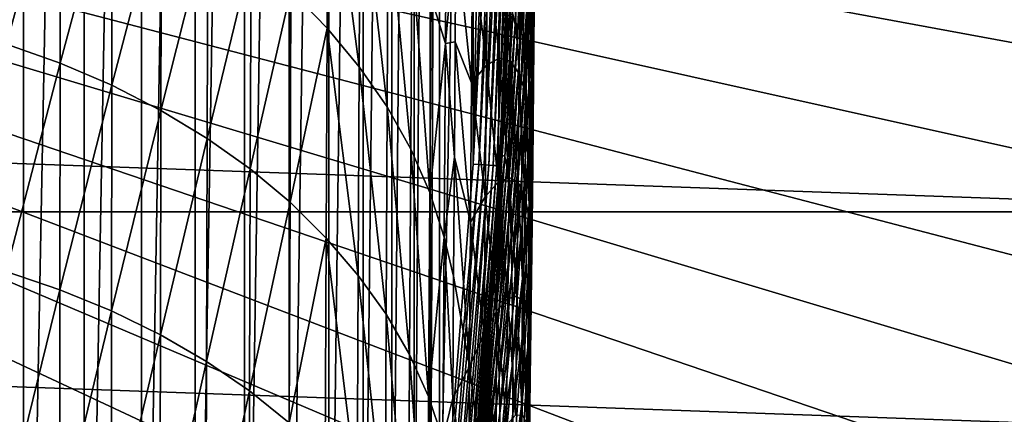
# Model space of a CAD drawing. Header units: metres. Extents: x -22 to 72, y -237 to 23.
# Tile 227 of 256: x 12.49 to 19.4, y -6.21 to -3.43. Entities that reach past the tile are written whole.
import ezdxf

# ---------------------------------------------------------------- set-up
doc = ezdxf.new("R2010")
doc.units = ezdxf.units.M
doc.layers.add('solid_509588_MEDIA_SW0001', color=7, linetype='CONTINUOUS')

msp = doc.modelspace()

# ---------------------------------------------------------------- linework, layer by layer
at = {"layer": 'solid_509588_MEDIA_SW0001'}
for points in [[(12.071428, 11.517202, 132.943756), (12.511848, 11.357363, 132.943756), (12.071432, -11.517201, 132.943756)], [(12.511848, 11.357363, 132.943756), (12.511853, -11.357361, 132.943756), (12.071432, -11.517201, 132.943756)], [(12.511848, 11.357363, 132.943756), (12.936604, 11.154259, 132.943756), (12.511853, -11.357361, 132.943756)], [(12.936604, 11.154259, 132.943756), (12.936608, -11.154256, 132.943756), (12.511853, -11.357361, 132.943756)], [(12.936604, 11.154259, 132.943756), (13.339938, 10.910168, 132.943756), (12.936608, -11.154256, 132.943756)], [(13.339938, 10.910168, 132.943756), (13.339944, -10.910164, 132.943756), (12.936608, -11.154256, 132.943756)], [(13.339938, 10.910168, 132.943756), (13.716635, 10.628305, 132.943756), (13.339944, -10.910164, 132.943756)], [(13.716635, 10.628305, 132.943756), (13.71664, -10.628303, 132.943756), (13.339944, -10.910164, 132.943756)], [(13.716635, 10.628305, 132.943756), (14.063028, 10.311828, 132.943756), (13.71664, -10.628303, 132.943756)], [(14.063028, 10.311828, 132.943756), (14.063032, -10.311823, 132.943756), (13.71664, -10.628303, 132.943756)], [(14.063028, 10.311828, 132.943756), (14.376868, 9.963041, 132.943756), (14.063032, -10.311823, 132.943756)], [(14.376868, 9.963041, 132.943756), (14.376872, -9.963037, 132.943756), (14.063032, -10.311823, 132.943756)], [(14.376868, 9.963041, 132.943756), (14.655862, 9.584217, 132.943756), (14.376872, -9.963037, 132.943756)], [(14.655862, 9.584217, 132.943756), (14.655866, -9.584211, 132.943756), (14.376872, -9.963037, 132.943756)], [(14.655862, 9.584217, 132.943756), (14.896885, 9.17904, 132.943756), (14.655866, -9.584211, 132.943756)], [(14.896885, 9.17904, 132.943756), (14.896888, -9.179035, 132.943756), (14.655866, -9.584211, 132.943756)], [(14.896885, 9.17904, 132.943756), (15.09676, 8.752755, 132.943756), (14.896888, -9.179035, 132.943756)], [(15.09676, 8.752755, 132.943756), (15.096762, -8.75275, 132.943756), (14.896888, -9.179035, 132.943756)], [(15.09676, 8.752755, 132.943756), (15.253252, 8.311133, 132.943756), (15.096762, -8.75275, 132.943756)], [(15.253252, 8.311133, 132.943756), (15.253253, -8.31113, 132.943756), (15.096762, -8.75275, 132.943756)], [(15.253252, 8.311133, 132.943756), (15.36519, 7.860181, 132.943756), (15.253253, -8.31113, 132.943756)], [(15.36519, 7.860181, 132.943756), (15.365191, -7.860179, 132.943756), (15.253253, -8.31113, 132.943756)], [(15.36519, 7.860181, 132.943756), (15.432474, 7.405864, 132.943756), (15.365191, -7.860179, 132.943756)], [(15.432474, 7.405864, 132.943756), (15.432474, -7.405864, 132.943756), (15.365191, -7.860179, 132.943756)], [(15.432474, 7.405864, 132.943756), (15.667136, 4.456782, 132.943756), (15.432474, -7.405864, 132.943756)], [(15.667136, 4.456782, 132.943756), (15.667665, -4.447898, 132.943756), (15.432474, -7.405864, 132.943756)], [(15.667136, 4.456782, 132.943756), (15.785137, 1.489368, 132.943756), (15.667665, -4.447898, 132.943756)], [(15.785137, 1.489368, 132.943756), (15.785315, -1.480464, 132.943756), (15.667665, -4.447898, 132.943756)], [(20.38656, -3.765589, 132.530869), (20.510487, -3.018518, 132.530869), (0, 0, 132.892746)], [(20.235434, -4.507635, 132.530869), (20.38656, -3.765589, 132.530869), (0, 0, 132.892746)], [(20.057306, -5.243667, 132.530869), (20.235434, -4.507635, 132.530869), (0, 0, 132.892746)], [(19.852415, -5.972702, 132.530869), (20.057306, -5.243667, 132.530869), (0, 0, 132.892746)], [(19.621035, -6.693768, 132.530869), (19.852415, -5.972702, 132.530869), (0, 0, 132.892746)], [(19.363476, -7.405902, 132.530869), (19.621035, -6.693768, 132.530869), (0, 0, 132.892746)], [(19.080078, -8.108154, 132.530869), (19.363476, -7.405902, 132.530869), (0, 0, 132.892746)], [(18.771223, -8.799588, 132.530869), (19.080078, -8.108154, 132.530869), (0, 0, 132.892746)], [(18.437321, -9.47928, 132.530869), (18.771223, -8.799588, 132.530869), (0, 0, 132.892746)], [(18.078817, -10.146324, 132.530869), (18.437321, -9.47928, 132.530869), (0, 0, 132.892746)], [(17.696192, -10.79983, 132.530869), (18.078817, -10.146324, 132.530869), (0, 0, 132.892746)], [(17.289955, -11.438926, 132.530869), (17.696192, -10.79983, 132.530869), (0, 0, 132.892746)], [(16.860647, -12.062758, 132.530869), (17.289955, -11.438926, 132.530869), (0, 0, 132.892746)], [(16.408842, -12.670496, 132.530869), (16.860647, -12.062758, 132.530869), (0, 0, 132.892746)], [(15.935143, -13.261327, 132.530869), (16.408842, -12.670496, 132.530869), (0, 0, 132.892746)], [(15.440181, -13.834463, 132.530869), (15.935143, -13.261327, 132.530869), (0, 0, 132.892746)], [(14.924617, -14.38914, 132.530869), (15.440181, -13.834463, 132.530869), (0, 0, 132.892746)], [(14.389139, -14.924617, 132.530869), (14.924617, -14.38914, 132.530869), (0, 0, 132.892746)], [(13.834463, -15.440181, 132.530869), (14.389139, -14.924617, 132.530869), (0, 0, 132.892746)], [(13.261327, -15.935143, 132.530869), (13.834463, -15.440181, 132.530869), (0, 0, 132.892746)], [(12.670495, -16.408842, 132.530869), (13.261327, -15.935143, 132.530869), (0, 0, 132.892746)], [(12.062758, -16.860647, 132.530869), (12.670495, -16.408842, 132.530869), (0, 0, 132.892746)], [(15.824357, -1.481312, 132.947601), (15.667665, -4.447898, 132.943756), (15.785315, -1.480464, 132.943756)], [(15.706571, -4.450505, 132.947601), (15.667665, -4.447898, 132.943756), (15.824357, -1.481312, 132.947601)], [(15.706571, -4.450505, 132.947601), (15.824357, -1.481312, 132.947601), (15.861868, -1.482054, 132.958969)], [(15.744022, -4.452736, 132.958969), (15.706571, -4.450505, 132.947601), (15.861868, -1.482054, 132.958969)], [(15.744022, -4.452736, 132.958969), (15.861868, -1.482054, 132.958969), (15.896439, -1.482739, 132.977463)], [(15.778539, -4.454792, 132.977463), (15.744022, -4.452736, 132.958969), (15.896439, -1.482739, 132.977463)], [(15.778539, -4.454792, 132.977463), (15.896439, -1.482739, 132.977463), (15.92674, -1.483339, 133.002335)], [(15.808792, -4.456594, 133.002335), (15.778539, -4.454792, 132.977463), (15.92674, -1.483339, 133.002335)], [(15.808792, -4.456594, 133.002335), (15.92674, -1.483339, 133.002335), (15.951608, -1.483831, 133.032639)], [(15.833621, -4.458074, 133.032639), (15.808792, -4.456594, 133.002335), (15.951608, -1.483831, 133.032639)], [(15.833621, -4.458074, 133.032639), (15.951608, -1.483831, 133.032639), (15.970086, -1.484197, 133.067215)], [(15.85207, -4.459172, 133.067215), (15.833621, -4.458074, 133.032639), (15.970086, -1.484197, 133.067215)], [(15.85207, -4.459172, 133.067215), (15.970086, -1.484197, 133.067215), (15.981464, -1.484422, 133.104736)], [(15.863431, -4.459849, 133.104736), (15.85207, -4.459172, 133.067215), (15.981464, -1.484422, 133.104736)], [(15.863431, -4.459849, 133.104736), (15.981464, -1.484422, 133.104736), (15.985307, -1.484498, 133.143753)], [(15.863431, -4.459849, 133.104736), (15.985307, -1.484498, 133.143753), (15.867268, -4.460078, 133.143753)], [(15.871695, -4.385133, 245.443756), (15.867268, -4.460078, 133.143753), (15.985307, -1.484498, 133.143753)], [(15.922968, -3.398362, 245.443756), (15.871695, -4.385133, 245.443756), (15.985307, -1.484498, 133.143753)], [(12.392573, -2.072898, 277.590851), (12.391727, -3.604292, 279.034332), (12.770694, -2.212336, 277.531555)], [(14.388387, -3.228405, 277.039429), (14.641991, -3.492686, 276.906311), (14.648573, -2.081577, 275.482208)], [(14.648573, -2.081577, 275.482208), (14.641991, -3.492686, 276.906311), (14.867917, -3.763149, 276.750824)], [(14.648573, -2.081577, 275.482208), (14.867917, -3.763149, 276.750824), (14.875124, -2.361686, 275.341339)], [(12.391727, -3.604292, 279.034332), (12.769061, -3.738118, 278.965637), (12.770694, -2.212336, 277.531555)], [(12.770694, -2.212336, 277.531555), (12.769061, -3.738118, 278.965637), (13.133965, -2.374247, 277.459259)], [(15.372173, -3.276851, 274.840057), (15.472956, -3.600918, 274.649109), (15.481585, -2.305671, 273.235596)], [(15.54691, -2.80404, 273.236359), (15.481585, -2.305671, 273.235596), (15.472956, -3.600918, 274.649109)], [(12.769061, -3.738118, 278.965637), (13.131489, -3.893616, 278.882813), (13.133965, -2.374247, 277.459259)], [(13.133965, -2.374247, 277.459259), (13.131489, -3.893616, 278.882813), (13.479615, -2.55784, 277.373932)], [(14.875124, -2.361686, 275.341339), (14.867917, -3.763149, 276.750824), (15.064465, -4.045896, 276.580597)], [(14.875124, -2.361686, 275.341339), (15.064465, -4.045896, 276.580597), (15.072191, -2.654506, 275.186005)], [(15.962456, -3.466314, 247.643524), (15.94537, -3.39059, 246.544952), (16.004065, -2.472554, 247.771515)], [(15.962456, -3.466314, 247.643524), (16.004065, -2.472554, 247.771515), (16.019901, -2.597835, 248.925781)], [(13.131489, -3.893616, 278.882813), (13.476265, -4.070024, 278.78595), (13.479615, -2.55784, 277.373932)], [(13.479615, -2.55784, 277.373932), (13.476265, -4.070024, 278.78595), (13.805273, -2.762178, 277.275543)], [(15.976809, -3.589163, 248.738312), (15.962456, -3.466314, 247.643524), (16.019901, -2.597835, 248.925781)], [(15.976809, -3.589163, 248.738312), (16.019901, -2.597835, 248.925781), (16.032906, -2.770366, 250.07222)], [(16.056448, -3.559859, 253.45372), (16.051025, -3.252544, 252.337265), (16.084412, -2.594657, 253.860458)], [(16.056448, -3.559859, 253.45372), (16.084412, -2.594657, 253.860458), (16.087786, -2.95256, 255.011261)], [(15.072191, -2.654506, 275.186005), (15.064465, -4.045896, 276.580597), (15.230144, -4.341396, 276.398254)], [(15.072191, -2.654506, 275.186005), (15.230144, -4.341396, 276.398254), (15.23828, -2.960464, 275.018951)], [(16.077778, -3.55458, 261.793335), (16.053041, -2.650925, 262.408569), (16.046528, -3.287282, 263.543518)], [(16.077778, -3.55458, 261.793335), (16.083324, -2.970005, 260.664307), (16.053041, -2.650925, 262.408569)], [(13.476265, -4.070024, 278.78595), (13.801048, -4.266438, 278.67511), (13.805273, -2.762178, 277.275543)], [(13.805273, -2.762178, 277.275543), (13.801048, -4.266438, 278.67511), (14.108845, -2.98612, 277.164093)], [(15.541552, -3.589205, 274.095886), (15.54691, -2.80404, 273.236359), (15.472956, -3.600918, 274.649109)], [(15.656199, -3.875912, 273.052063), (15.54691, -2.80404, 273.236359), (15.541552, -3.589205, 274.095886)], [(15.656199, -3.875912, 273.052063), (15.663133, -2.934107, 271.979919), (15.54691, -2.80404, 273.236359)], [(15.988567, -3.757986, 249.828186), (15.976809, -3.589163, 248.738312), (16.032906, -2.770366, 250.07222)], [(15.988567, -3.757986, 249.828186), (16.032906, -2.770366, 250.07222), (16.043228, -2.988991, 251.209747)], [(15.760388, -3.752582, 271.45285), (15.76766, -2.865624, 270.37027), (15.663133, -2.934107, 271.979919)], [(15.851031, -3.703058, 269.807831), (15.76766, -2.865624, 270.37027), (15.760388, -3.752582, 271.45285)], [(15.851031, -3.703058, 269.807831), (15.858654, -2.870041, 268.715668), (15.76766, -2.865624, 270.37027)], [(15.928053, -3.723325, 268.119812), (15.858654, -2.870041, 268.715668), (15.851031, -3.703058, 269.807831)], [(15.928053, -3.723325, 268.119812), (15.935911, -2.943502, 267.019745), (15.858654, -2.870041, 268.715668)], [(16.088289, -3.795013, 257.26413), (16.09804, -2.858395, 257.803711), (16.09548, -3.351392, 258.942566)], [(16.088289, -3.795013, 257.26413), (16.089025, -3.353075, 256.146149), (16.09804, -2.858395, 257.803711)], [(15.23828, -2.960464, 275.018951), (15.230144, -4.341396, 276.398254), (15.36373, -4.647034, 276.203827)], [(15.23828, -2.960464, 275.018951), (15.36373, -4.647034, 276.203827), (15.372173, -3.276851, 274.840057)], [(15.760388, -3.752582, 271.45285), (15.663133, -2.934107, 271.979919), (15.656199, -3.875912, 273.052063)], [(15.990985, -3.810447, 266.396545), (15.935911, -2.943502, 267.019745), (15.928053, -3.723325, 268.119812)], [(15.990985, -3.810447, 266.396545), (15.998845, -3.083212, 265.29129), (15.935911, -2.943502, 267.019745)], [(16.05965, -3.909758, 254.558029), (16.056448, -3.559859, 253.45372), (16.087786, -2.95256, 255.011261)], [(16.05965, -3.909758, 254.558029), (16.087786, -2.95256, 255.011261), (16.089025, -3.353075, 256.146149)], [(16.091282, -3.884576, 260.060059), (16.083324, -2.970005, 260.664307), (16.077778, -3.55458, 261.793335)], [(16.091282, -3.884576, 260.060059), (16.09548, -3.351392, 258.942566), (16.083324, -2.970005, 260.664307)], [(13.801048, -4.266438, 278.67511), (14.103774, -4.481763, 278.550323), (14.108845, -2.98612, 277.164093)], [(14.108845, -2.98612, 277.164093), (14.103774, -4.481763, 278.550323), (14.388387, -3.228405, 277.039429)], [(15.997872, -3.971629, 250.911987), (15.988567, -3.757986, 249.828186), (16.043228, -2.988991, 251.209747)], [(15.997872, -3.971629, 250.911987), (16.043228, -2.988991, 251.209747), (16.051025, -3.252544, 252.337265)], [(16.039, -3.962428, 264.650238), (15.998845, -3.083212, 265.29129), (15.990985, -3.810447, 266.396545)], [(16.039, -3.962428, 264.650238), (16.046528, -3.287282, 263.543518), (15.998845, -3.083212, 265.29129)], [(21.985802, -4.782722), (-21.985802, -4.782722), (-22.270899, -3.20253)], [(22.270899, -3.20253), (21.985802, -4.782722), (-22.270899, -3.20253)], [(14.103774, -4.481763, 278.550323), (14.382523, -4.714782, 278.411652), (14.388387, -3.228405, 277.039429)], [(14.388387, -3.228405, 277.039429), (14.382523, -4.714782, 278.411652), (14.641991, -3.492686, 276.906311)], [(15.372173, -3.276851, 274.840057), (15.36373, -4.647034, 276.203827), (15.472956, -3.600918, 274.649109)], [(16.004866, -4.228933, 251.988586), (15.997872, -3.971629, 250.911987), (16.051025, -3.252544, 252.337265)], [(16.004866, -4.228933, 251.988586), (16.051025, -3.252544, 252.337265), (16.056448, -3.559859, 253.45372)], [(16.070972, -4.178053, 262.896942), (16.046528, -3.287282, 263.543518), (16.039, -3.962428, 264.650238)], [(16.070972, -4.178053, 262.896942), (16.077778, -3.55458, 261.793335), (16.046528, -3.287282, 263.543518)], [(16.060783, -4.301063, 255.649124), (16.05965, -3.909758, 254.558029), (16.089025, -3.353075, 256.146149)], [(16.060783, -4.301063, 255.649124), (16.089025, -3.353075, 256.146149), (16.088289, -3.795013, 257.26413)], [(16.085732, -4.277177, 258.364197), (16.09548, -3.351392, 258.942566), (16.091282, -3.884576, 260.060059)], [(16.085732, -4.277177, 258.364197), (16.088289, -3.795013, 257.26413), (16.09548, -3.351392, 258.942566)], [(15.94537, -3.39059, 246.544952), (15.871695, -4.385133, 245.443756), (15.922968, -3.398362, 245.443756)], [(15.890296, -4.39381, 246.482758), (15.871695, -4.385133, 245.443756), (15.94537, -3.39059, 246.544952)], [(15.890296, -4.39381, 246.482758), (15.94537, -3.39059, 246.544952), (15.962456, -3.466314, 247.643524)], [(14.382523, -4.714782, 278.411652), (14.635413, -4.969091, 278.263336), (14.641991, -3.492686, 276.906311)], [(14.641991, -3.492686, 276.906311), (14.635413, -4.969091, 278.263336), (14.860718, -5.229232, 278.09314)], [(14.641991, -3.492686, 276.906311), (14.860718, -5.229232, 278.09314), (14.867917, -3.763149, 276.750824)], [(15.904566, -4.467839, 247.521927), (15.890296, -4.39381, 246.482758), (15.962456, -3.466314, 247.643524)], [(15.904566, -4.467839, 247.521927), (15.962456, -3.466314, 247.643524), (15.976809, -3.589163, 248.738312)], [(15.536169, -4.399336, 274.932037), (15.541552, -3.589205, 274.095886), (15.472956, -3.600918, 274.649109)], [(15.649199, -4.854818, 274.086578), (15.541552, -3.589205, 274.095886), (15.536169, -4.399336, 274.932037)], [(15.649199, -4.854818, 274.086578), (15.656199, -3.875912, 273.052063), (15.541552, -3.589205, 274.095886)], [(15.916519, -4.587644, 248.560043), (15.904566, -4.467839, 247.521927), (15.976809, -3.589163, 248.738312)], [(15.916519, -4.587644, 248.560043), (15.976809, -3.589163, 248.738312), (15.988567, -3.757986, 249.828186)], [(16.009686, -4.528735, 253.056839), (16.004866, -4.228933, 251.988586), (16.056448, -3.559859, 253.45372)], [(16.009686, -4.528735, 253.056839), (16.056448, -3.559859, 253.45372), (16.05965, -3.909758, 254.558029)], [(16.085598, -4.456738, 261.155273), (16.077778, -3.55458, 261.793335), (16.070972, -4.178053, 262.896942)], [(16.085598, -4.456738, 261.155273), (16.091282, -3.884576, 260.060059), (16.077778, -3.55458, 261.793335)], [(12.391727, -3.604292, 279.034332), (12.390867, -5.202964, 280.408356), (12.769061, -3.738118, 278.965637)], [(15.36373, -4.647034, 276.203827), (15.464302, -4.960154, 275.997314), (15.472956, -3.600918, 274.649109)], [(15.536169, -4.399336, 274.932037), (15.472956, -3.600918, 274.649109), (15.464302, -4.960154, 275.997314)], [(15.843124, -4.573314, 270.864868), (15.851031, -3.703058, 269.807831), (15.760388, -3.752582, 271.45285)], [(15.919743, -4.540489, 269.186432), (15.851031, -3.703058, 269.807831), (15.843124, -4.573314, 270.864868)], [(15.919743, -4.540489, 269.186432), (15.928053, -3.723325, 268.119812), (15.851031, -3.703058, 269.807831)], [(15.982472, -4.57514, 267.470367), (15.928053, -3.723325, 268.119812), (15.919743, -4.540489, 269.186432)], [(15.982472, -4.57514, 267.470367), (15.990985, -3.810447, 266.396545), (15.928053, -3.723325, 268.119812)], [(12.390867, -5.202964, 280.408356), (12.767414, -5.330712, 280.330292), (12.769061, -3.738118, 278.965637)], [(12.769061, -3.738118, 278.965637), (12.767414, -5.330712, 280.330292), (13.131489, -3.893616, 278.882813)], [(14.867917, -3.763149, 276.750824), (14.860718, -5.229232, 278.09314), (15.056748, -5.501207, 277.907959)], [(14.867917, -3.763149, 276.750824), (15.056748, -5.501207, 277.907959), (15.064465, -4.045896, 276.580597)], [(15.75296, -4.676696, 272.498901), (15.760388, -3.752582, 271.45285), (15.656199, -3.875912, 273.052063)], [(15.843124, -4.573314, 270.864868), (15.760388, -3.752582, 271.45285), (15.75296, -4.676696, 272.498901)], [(15.926274, -4.752085, 249.595917), (15.916519, -4.587644, 248.560043), (15.988567, -3.757986, 249.828186)], [(15.926274, -4.752085, 249.595917), (15.988567, -3.757986, 249.828186), (15.997872, -3.971629, 250.911987)], [(16.060003, -4.732587, 256.725922), (16.088289, -3.795013, 257.26413), (16.085732, -4.277177, 258.364197)], [(16.060003, -4.732587, 256.725922), (16.060783, -4.301063, 255.649124), (16.088289, -3.795013, 257.26413)], [(16.030592, -4.675146, 265.727936), (15.990985, -3.810447, 266.396545), (15.982472, -4.57514, 267.470367)], [(16.030592, -4.675146, 265.727936), (16.039, -3.962428, 264.650238), (15.990985, -3.810447, 266.396545)], [(12.767414, -5.330712, 280.330292), (13.128999, -5.47929, 280.236969), (13.131489, -3.893616, 278.882813)], [(13.131489, -3.893616, 278.882813), (13.128999, -5.47929, 280.236969), (13.476265, -4.070024, 278.78595)], [(15.75296, -4.676696, 272.498901), (15.656199, -3.875912, 273.052063), (15.649199, -4.854818, 274.086578)], [(16.012472, -4.869867, 254.115601), (16.009686, -4.528735, 253.056839), (16.05965, -3.909758, 254.558029)], [(16.012472, -4.869867, 254.115601), (16.05965, -3.909758, 254.558029), (16.060783, -4.301063, 255.649124)], [(16.081511, -4.798368, 259.445343), (16.091282, -3.884576, 260.060059), (16.085598, -4.456738, 261.155273)], [(16.081511, -4.798368, 259.445343), (16.085732, -4.277177, 258.364197), (16.091282, -3.884576, 260.060059)], [(15.93395, -4.960016, 250.628342), (15.926274, -4.752085, 249.595917), (15.997872, -3.971629, 250.911987)], [(15.93395, -4.960016, 250.628342), (15.997872, -3.971629, 250.911987), (16.004866, -4.228933, 251.988586)], [(16.063057, -4.839204, 263.974243), (16.039, -3.962428, 264.650238), (16.030592, -4.675146, 265.727936)], [(16.063057, -4.839204, 263.974243), (16.070972, -4.178053, 262.896942), (16.039, -3.962428, 264.650238)], [(13.128999, -5.47929, 280.236969), (13.472903, -5.647963, 280.12854), (13.476265, -4.070024, 278.78595)], [(13.476265, -4.070024, 278.78595), (13.472903, -5.647963, 280.12854), (13.801048, -4.266438, 278.67511)], [(15.064465, -4.045896, 276.580597), (15.056748, -5.501207, 277.907959), (15.222021, -5.785517, 277.710297)], [(15.064465, -4.045896, 276.580597), (15.222021, -5.785517, 277.710297), (15.230144, -4.341396, 276.398254)], [(16.078587, -5.066664, 262.227234), (16.070972, -4.178053, 262.896942), (16.063057, -4.839204, 263.974243)], [(16.078587, -5.066664, 262.227234), (16.085598, -4.456738, 261.155273), (16.070972, -4.178053, 262.896942)], [(13.472903, -5.647963, 280.12854), (13.796816, -5.835866, 280.005188), (13.801048, -4.266438, 278.67511)], [(13.801048, -4.266438, 278.67511), (13.796816, -5.835866, 280.005188), (14.103774, -4.481763, 278.550323)], [(15.939666, -5.210289, 251.656113), (15.93395, -4.960016, 250.628342), (16.004866, -4.228933, 251.988586)], [(15.939666, -5.210289, 251.656113), (16.004866, -4.228933, 251.988586), (16.009686, -4.528735, 253.056839)], [(16.057463, -5.20314, 257.787354), (16.085732, -4.277177, 258.364197), (16.081511, -4.798368, 259.445343)], [(16.057463, -5.20314, 257.787354), (16.060003, -4.732587, 256.725922), (16.085732, -4.277177, 258.364197)], [(15.230144, -4.341396, 276.398254), (15.222021, -5.785517, 277.710297), (15.355308, -6.079644, 277.500336)], [(15.230144, -4.341396, 276.398254), (15.355308, -6.079644, 277.500336), (15.36373, -4.647034, 276.203827)], [(16.013367, -5.251157, 255.163742), (16.012472, -4.869867, 254.115601), (16.060783, -4.301063, 255.649124)], [(16.013367, -5.251157, 255.163742), (16.060783, -4.301063, 255.649124), (16.060003, -4.732587, 256.725922)], [(15.530776, -5.233929, 275.744263), (15.536169, -4.399336, 274.932037), (15.464302, -4.960154, 275.997314)], [(15.642178, -5.869709, 275.082733), (15.536169, -4.399336, 274.932037), (15.530776, -5.233929, 275.744263)], [(15.642178, -5.869709, 275.082733), (15.649199, -4.854818, 274.086578), (15.536169, -4.399336, 274.932037)], [(15.890296, -4.39381, 246.482758), (15.804584, -5.410576, 245.443756), (15.849068, -4.755736, 245.443756)], [(15.819552, -5.406335, 246.425232), (15.804584, -5.410576, 245.443756), (15.890296, -4.39381, 246.482758)], [(15.819552, -5.406335, 246.425232), (15.890296, -4.39381, 246.482758), (15.904566, -4.467839, 247.521927)], [(15.871695, -4.385133, 245.443756), (15.849068, -4.755736, 245.443756), (15.867268, -4.460078, 133.143753)], [(15.890296, -4.39381, 246.482758), (15.849068, -4.755736, 245.443756), (15.871695, -4.385133, 245.443756)], [(13.796816, -5.835866, 280.005188), (14.098701, -6.041943, 279.867126), (14.103774, -4.481763, 278.550323)], [(14.103774, -4.481763, 278.550323), (14.098701, -6.041943, 279.867126), (14.382523, -4.714782, 278.411652)], [(15.706571, -4.450505, 132.947601), (15.432474, -7.405864, 132.943756), (15.667665, -4.447898, 132.943756)], [(15.706571, -4.450505, 132.947601), (15.47676, -7.41027, 132.948761), (15.432474, -7.405864, 132.943756)], [(15.744022, -4.452736, 132.958969), (15.47676, -7.41027, 132.948761), (15.706571, -4.450505, 132.947601)], [(15.744022, -4.452736, 132.958969), (15.518865, -7.414459, 132.963577), (15.47676, -7.41027, 132.948761)], [(15.778539, -4.454792, 132.977463), (15.518865, -7.414459, 132.963577), (15.744022, -4.452736, 132.958969)], [(15.778539, -4.454792, 132.977463), (15.556629, -7.418217, 132.987442), (15.518865, -7.414459, 132.963577)], [(15.808792, -4.456594, 133.002335), (15.556629, -7.418217, 132.987442), (15.778539, -4.454792, 132.977463)], [(15.808792, -4.456594, 133.002335), (15.588156, -7.421354, 133.019165), (15.556629, -7.418217, 132.987442)], [(15.833621, -4.458074, 133.032639), (15.588156, -7.421354, 133.019165), (15.808792, -4.456594, 133.002335)], [(15.833621, -4.458074, 133.032639), (15.61186, -7.423712, 133.057129), (15.588156, -7.421354, 133.019165)], [(15.85207, -4.459172, 133.067215), (15.61186, -7.423712, 133.057129), (15.833621, -4.458074, 133.032639)], [(15.85207, -4.459172, 133.067215), (15.626551, -7.425174, 133.099472), (15.61186, -7.423712, 133.057129)], [(15.863431, -4.459849, 133.104736), (15.626551, -7.425174, 133.099472), (15.85207, -4.459172, 133.067215)], [(15.863431, -4.459849, 133.104736), (15.867268, -4.460078, 133.143753), (15.626551, -7.425174, 133.099472)], [(15.626551, -7.425174, 133.099472), (15.867268, -4.460078, 133.143753), (15.631492, -7.425665, 133.143753)], [(15.867268, -4.460078, 133.143753), (15.631492, -7.425665, 245.443756), (15.631492, -7.425665, 133.143753)], [(15.722625, -6.444323, 245.443756), (15.631492, -7.425665, 245.443756), (15.867268, -4.460078, 133.143753)], [(15.804584, -5.410576, 245.443756), (15.722625, -6.444323, 245.443756), (15.867268, -4.460078, 133.143753)], [(15.849068, -4.755736, 245.443756), (15.804584, -5.410576, 245.443756), (15.867268, -4.460078, 133.143753)], [(15.829941, -5.477974, 247.409271), (15.819552, -5.406335, 246.425232), (15.904566, -4.467839, 247.521927)], [(15.829941, -5.477974, 247.409271), (15.904566, -4.467839, 247.521927), (15.916519, -4.587644, 248.560043)], [(16.075788, -5.357374, 260.506622), (16.085598, -4.456738, 261.155273), (16.078587, -5.066664, 262.227234)], [(16.075788, -5.357374, 260.506622), (16.081511, -4.798368, 259.445343), (16.085598, -4.456738, 261.155273)], [(15.911081, -5.393794, 270.218872), (15.919743, -4.540489, 269.186432), (15.843124, -4.573314, 270.864868)], [(15.973424, -5.376072, 268.512024), (15.919743, -4.540489, 269.186432), (15.911081, -5.393794, 270.218872)], [(15.973424, -5.376072, 268.512024), (15.982472, -4.57514, 267.470367), (15.919743, -4.540489, 269.186432)], [(15.94354, -5.501755, 252.67804), (15.939666, -5.210289, 251.656113), (16.009686, -4.528735, 253.056839)], [(15.94354, -5.501755, 252.67804), (16.009686, -4.528735, 253.056839), (16.012472, -4.869867, 254.115601)], [(15.835016, -5.479628, 271.886078), (15.843124, -4.573314, 270.864868), (15.75296, -4.676696, 272.498901)], [(15.838596, -5.593984, 248.394638), (15.829941, -5.477974, 247.409271), (15.916519, -4.587644, 248.560043)], [(15.911081, -5.393794, 270.218872), (15.843124, -4.573314, 270.864868), (15.835016, -5.479628, 271.886078)], [(15.838596, -5.593984, 248.394638), (15.916519, -4.587644, 248.560043), (15.926274, -4.752085, 249.595917)], [(16.021441, -5.424213, 266.775818), (15.982472, -4.57514, 267.470367), (15.973424, -5.376072, 268.512024)], [(16.021441, -5.424213, 266.775818), (16.030592, -4.675146, 265.727936), (15.982472, -4.57514, 267.470367)], [(15.36373, -4.647034, 276.203827), (15.355308, -6.079644, 277.500336), (15.464302, -4.960154, 275.997314)], [(15.74544, -5.636814, 273.507751), (15.75296, -4.676696, 272.498901), (15.649199, -4.854818, 274.086578)], [(15.835016, -5.479628, 271.886078), (15.75296, -4.676696, 272.498901), (15.74544, -5.636814, 273.507751)], [(16.054178, -5.536807, 265.024445), (16.030592, -4.675146, 265.727936), (16.021441, -5.424213, 266.775818)], [(16.054178, -5.536807, 265.024445), (16.063057, -4.839204, 263.974243), (16.030592, -4.675146, 265.727936)], [(14.098701, -6.041943, 279.867126), (14.376663, -6.265029, 279.714386), (14.382523, -4.714782, 278.411652)], [(14.382523, -4.714782, 278.411652), (14.376663, -6.265029, 279.714386), (14.635413, -4.969091, 278.263336)], [(15.845608, -5.753237, 249.380081), (15.838596, -5.593984, 248.394638), (15.926274, -4.752085, 249.595917)], [(15.845608, -5.753237, 249.380081), (15.926274, -4.752085, 249.595917), (15.93395, -4.960016, 250.628342)], [(16.012508, -5.671429, 256.200104), (16.060003, -4.732587, 256.725922), (16.057463, -5.20314, 257.787354)], [(16.012508, -5.671429, 256.200104), (16.013367, -5.251157, 255.163742), (16.060003, -4.732587, 256.725922)], [(21.588493, -6.339161), (-21.588493, -6.339161), (-21.985802, -4.782722)], [(21.985802, -4.782722), (21.588493, -6.339161), (-21.985802, -4.782722)], [(16.053312, -5.711526, 258.832367), (16.081511, -4.798368, 259.445343), (16.075788, -5.357374, 260.506622)], [(16.053312, -5.711526, 258.832367), (16.057463, -5.20314, 257.787354), (16.081511, -4.798368, 259.445343)], [(15.74544, -5.636814, 273.507751), (15.649199, -4.854818, 274.086578), (15.642178, -5.869709, 275.082733)], [(15.945691, -5.833257, 253.692932), (15.94354, -5.501755, 252.67804), (16.012472, -4.869867, 254.115601)], [(15.945691, -5.833257, 253.692932), (16.012472, -4.869867, 254.115601), (16.013367, -5.251157, 255.163742)], [(16.070404, -5.713129, 263.275116), (16.063057, -4.839204, 263.974243), (16.054178, -5.536807, 265.024445)], [(16.070404, -5.713129, 263.275116), (16.078587, -5.066664, 262.227234), (16.063057, -4.839204, 263.974243)], [(14.376663, -6.265029, 279.714386), (14.628847, -6.508629, 279.550934), (14.635413, -4.969091, 278.263336)], [(14.635413, -4.969091, 278.263336), (14.628847, -6.508629, 279.550934), (14.853539, -6.757738, 279.366028)], [(14.635413, -4.969091, 278.263336), (14.853539, -6.757738, 279.366028), (14.860718, -5.229232, 278.09314)], [(15.355308, -6.079644, 277.500336), (15.455673, -6.381031, 277.27832), (15.464302, -4.960154, 275.997314)], [(15.525389, -6.092413, 276.532013), (15.464302, -4.960154, 275.997314), (15.455673, -6.381031, 277.27832)], [(15.525389, -6.092413, 276.532013), (15.530776, -5.233929, 275.744263), (15.464302, -4.960154, 275.997314)], [(15.851063, -5.954606, 250.364365), (15.845608, -5.753237, 249.380081), (15.93395, -4.960016, 250.628342)], [(15.851063, -5.954606, 250.364365), (15.93395, -4.960016, 250.628342), (15.939666, -5.210289, 251.656113)], [(16.068722, -5.952983, 261.546997), (16.078587, -5.066664, 262.227234), (16.070404, -5.713129, 263.275116)], [(16.068722, -5.952983, 261.546997), (16.075788, -5.357374, 260.506622), (16.078587, -5.066664, 262.227234)], [(12.390867, -5.202964, 280.408356), (12.389982, -6.866842, 281.709747), (12.767414, -5.330712, 280.330292)], [(14.860718, -5.229232, 278.09314), (14.853539, -6.757738, 279.366028), (15.049065, -7.018211, 279.165924)], [(14.860718, -5.229232, 278.09314), (15.049065, -7.018211, 279.165924), (15.056748, -5.501207, 277.907959)], [(15.642178, -5.869709, 275.082733), (15.530776, -5.233929, 275.744263), (15.525389, -6.092413, 276.532013)], [(15.855051, -6.19696, 251.346222), (15.851063, -5.954606, 250.364365), (15.939666, -5.210289, 251.656113)], [(15.855051, -6.19696, 251.346222), (15.939666, -5.210289, 251.656113), (15.94354, -5.501755, 252.67804)], [(15.946239, -6.203639, 254.69957), (15.945691, -5.833257, 253.692932), (16.013367, -5.251157, 255.163742)], [(15.946239, -6.203639, 254.69957), (16.013367, -5.251157, 255.163742), (16.012508, -5.671429, 256.200104)], [(16.010038, -6.129503, 257.223572), (16.057463, -5.20314, 257.787354), (16.053312, -5.711526, 258.832367)], [(16.010038, -6.129503, 257.223572), (16.012508, -5.671429, 256.200104), (16.057463, -5.20314, 257.787354)], [(12.389982, -6.866842, 281.709747), (12.765743, -6.988052, 281.622437), (12.767414, -5.330712, 280.330292)], [(12.767414, -5.330712, 280.330292), (12.765743, -6.988052, 281.622437), (13.128999, -5.47929, 280.236969)], [(15.96396, -6.212023, 269.520844), (15.973424, -5.376072, 268.512024), (15.911081, -5.393794, 270.218872)], [(16.011681, -6.208397, 267.793152), (15.973424, -5.376072, 268.512024), (15.96396, -6.212023, 269.520844)], [(16.011681, -6.208397, 267.793152), (16.021441, -5.424213, 266.775818), (15.973424, -5.376072, 268.512024)], [(16.047707, -6.256542, 259.859894), (16.075788, -5.357374, 260.506622), (16.068722, -5.952983, 261.546997)], [(16.047707, -6.256542, 259.859894), (16.053312, -5.711526, 258.832367), (16.075788, -5.357374, 260.506622)], [(15.819552, -5.406335, 246.425232), (15.722625, -6.444323, 245.443756), (15.804584, -5.410576, 245.443756)], [(15.732798, -6.428879, 246.373383), (15.722625, -6.444323, 245.443756), (15.819552, -5.406335, 246.425232)], [(15.732798, -6.428879, 246.373383), (15.819552, -5.406335, 246.425232), (15.829941, -5.477974, 247.409271)], [(15.902169, -6.282031, 271.216522), (15.911081, -5.393794, 270.218872), (15.835016, -5.479628, 271.886078)], [(15.96396, -6.212023, 269.520844), (15.911081, -5.393794, 270.218872), (15.902169, -6.282031, 271.216522)], [(16.044483, -6.269628, 266.046692), (16.021441, -5.424213, 266.775818), (16.011681, -6.208397, 267.793152)], [(16.044483, -6.269628, 266.046692), (16.054178, -5.536807, 265.024445), (16.021441, -5.424213, 266.775818)], [(12.765743, -6.988052, 281.622437), (13.126486, -7.1292, 281.518707), (13.128999, -5.47929, 280.236969)], [(13.128999, -5.47929, 280.236969), (13.126486, -7.1292, 281.518707), (13.472903, -5.647963, 280.12854)], [(15.056748, -5.501207, 277.907959), (15.049065, -7.018211, 279.165924), (15.213944, -7.290561, 278.953003)], [(15.056748, -5.501207, 277.907959), (15.213944, -7.290561, 278.953003), (15.222021, -5.785517, 277.710297)], [(15.738302, -6.497271, 247.307526), (15.732798, -6.428879, 246.373383), (15.829941, -5.477974, 247.409271)], [(15.738302, -6.497271, 247.307526), (15.829941, -5.477974, 247.409271), (15.838596, -5.593984, 248.394638)], [(15.826787, -6.420814, 272.870789), (15.835016, -5.479628, 271.886078), (15.74544, -5.636814, 273.507751)], [(15.902169, -6.282031, 271.216522), (15.835016, -5.479628, 271.886078), (15.826787, -6.420814, 272.870789)], [(15.857661, -6.479167, 252.324432), (15.855051, -6.19696, 251.346222), (15.94354, -5.501755, 252.67804)], [(15.857661, -6.479167, 252.324432), (15.94354, -5.501755, 252.67804), (15.945691, -5.833257, 253.692932)], [(15.742818, -6.608583, 248.244934), (15.738302, -6.497271, 247.307526), (15.838596, -5.593984, 248.394638)], [(15.742818, -6.608583, 248.244934), (15.838596, -5.593984, 248.394638), (15.845608, -5.753237, 249.380081)], [(16.061207, -6.394904, 264.297943), (16.054178, -5.536807, 265.024445), (16.044483, -6.269628, 266.046692)], [(16.061207, -6.394904, 264.297943), (16.070404, -5.713129, 263.275116), (16.054178, -5.536807, 265.024445)], [(13.126486, -7.1292, 281.518707), (13.469523, -7.289585, 281.398834), (13.472903, -5.647963, 280.12854)], [(13.472903, -5.647963, 280.12854), (13.469523, -7.289585, 281.398834), (13.796816, -5.835866, 280.005188)], [(15.737889, -6.63178, 274.478729), (15.74544, -5.636814, 273.507751), (15.642178, -5.869709, 275.082733)], [(15.826787, -6.420814, 272.870789), (15.74544, -5.636814, 273.507751), (15.737889, -6.63178, 274.478729)], [(15.9453, -6.611742, 255.696777), (16.012508, -5.671429, 256.200104), (16.010038, -6.129503, 257.223572)], [(15.9453, -6.611742, 255.696777), (15.946239, -6.203639, 254.69957), (16.012508, -5.671429, 256.200104)], [(16.006096, -6.624196, 258.232971), (16.053312, -5.711526, 258.832367), (16.047707, -6.256542, 259.859894)], [(16.006096, -6.624196, 258.232971), (16.010038, -6.129503, 257.223572), (16.053312, -5.711526, 258.832367)], [(16.060467, -6.583973, 262.565491), (16.070404, -5.713129, 263.275116), (16.061207, -6.394904, 264.297943)], [(16.060467, -6.583973, 262.565491), (16.068722, -5.952983, 261.546997), (16.070404, -5.713129, 263.275116)], [(15.222021, -5.785517, 277.710297), (15.213944, -7.290561, 278.953003), (15.346945, -7.572376, 278.727661)], [(15.222021, -5.785517, 277.710297), (15.346945, -7.572376, 278.727661), (15.355308, -6.079644, 277.500336)], [(15.746394, -6.761712, 249.184326), (15.742818, -6.608583, 248.244934), (15.845608, -5.753237, 249.380081)], [(15.746394, -6.761712, 249.184326), (15.845608, -5.753237, 249.380081), (15.851063, -5.954606, 250.364365)], [(13.469523, -7.289585, 281.398834), (13.792571, -7.468374, 281.263123), (13.796816, -5.835866, 280.005188)], [(13.796816, -5.835866, 280.005188), (13.792571, -7.468374, 281.263123), (14.098701, -6.041943, 279.867126)], [(15.635178, -6.919465, 276.039795), (15.642178, -5.869709, 275.082733), (15.525389, -6.092413, 276.532013)], [(15.737889, -6.63178, 274.478729), (15.642178, -5.869709, 275.082733), (15.635178, -6.919465, 276.039795)], [(15.858983, -6.800094, 253.29776), (15.857661, -6.479167, 252.324432), (15.945691, -5.833257, 253.692932)], [(15.858983, -6.800094, 253.29776), (15.945691, -5.833257, 253.692932), (15.946239, -6.203639, 254.69957)], [(15.749084, -6.955551, 250.124405), (15.746394, -6.761712, 249.184326), (15.851063, -5.954606, 250.364365)], [(15.749084, -6.955551, 250.124405), (15.851063, -5.954606, 250.364365), (15.855051, -6.19696, 251.346222)], [(16.0408, -6.836983, 260.868835), (16.068722, -5.952983, 261.546997), (16.060467, -6.583973, 262.565491)], [(16.0408, -6.836983, 260.868835), (16.047707, -6.256542, 259.859894), (16.068722, -5.952983, 261.546997)], [(13.792571, -7.468374, 281.263123), (14.093621, -7.664558, 281.111816), (14.098701, -6.041943, 279.867126)], [(14.098701, -6.041943, 279.867126), (14.093621, -7.664558, 281.111816), (14.376663, -6.265029, 279.714386)], [(15.355308, -6.079644, 277.500336), (15.346945, -7.572376, 278.727661), (15.455673, -6.381031, 277.27832)], [(15.520023, -6.974245, 277.294708), (15.525389, -6.092413, 276.532013), (15.455673, -6.381031, 277.27832)], [(15.635178, -6.919465, 276.039795), (15.525389, -6.092413, 276.532013), (15.520023, -6.974245, 277.294708)], [(15.942996, -7.056403, 256.68335), (16.010038, -6.129503, 257.223572), (16.006096, -6.624196, 258.232971)], [(15.942996, -7.056403, 256.68335), (15.9453, -6.611742, 255.696777), (16.010038, -6.129503, 257.223572)], [(15.750936, -7.188995, 251.063919), (15.749084, -6.955551, 250.124405), (15.855051, -6.19696, 251.346222)], [(15.750936, -7.188995, 251.063919), (15.855051, -6.19696, 251.346222), (15.857661, -6.479167, 252.324432)], [(15.859105, -7.158605, 254.264923), (15.858983, -6.800094, 253.29776), (15.946239, -6.203639, 254.69957)], [(15.859105, -7.158605, 254.264923), (15.946239, -6.203639, 254.69957), (15.9453, -6.611742, 255.696777)]]:
    msp.add_3dface(points, dxfattribs=at)

doc.saveas('drawing.dxf')
